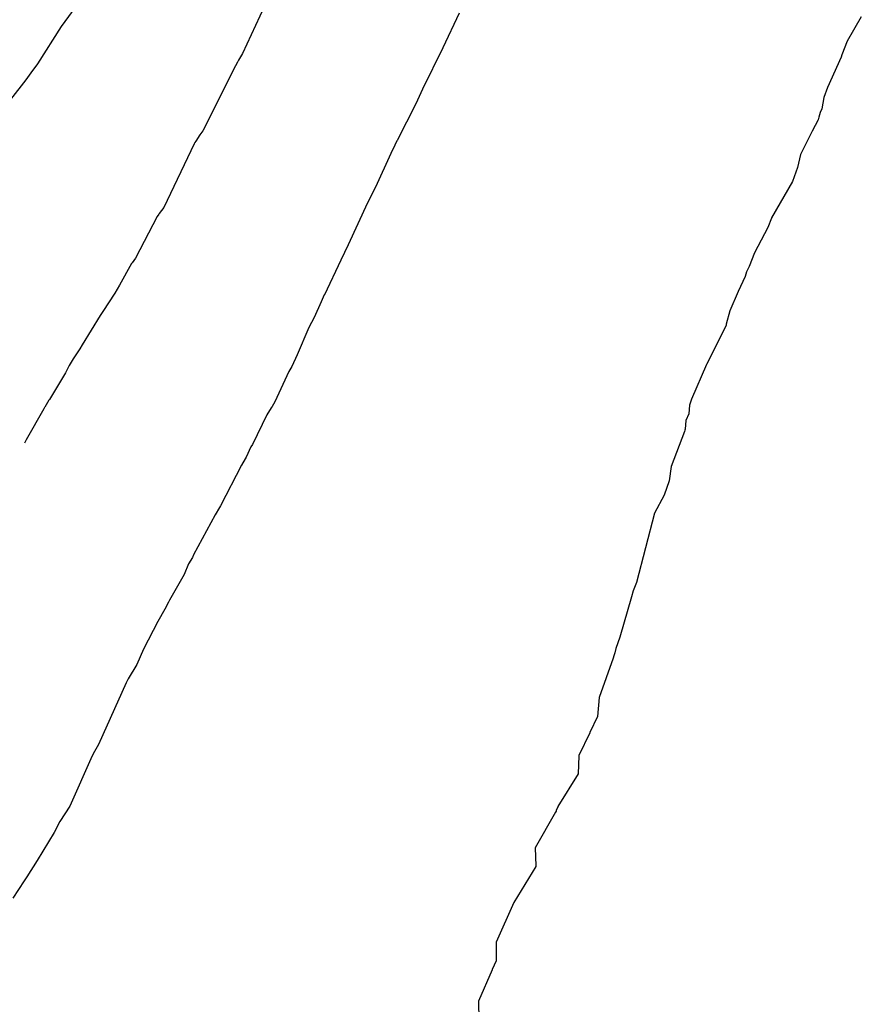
# Model space of a CAD drawing. Extents: x 158343 to 162498, y 431347 to 434500.
# Tile 174 of 248: x 159627 to 159638, y 434043 to 434056. Entities that reach past the tile are written whole.
import ezdxf

# ---------------------------------------------------------------- set-up
doc = ezdxf.new("R2010")
doc.units = 0
doc.header["$LTSCALE"] = 10
doc.header["$MEASUREMENT"] = 0
doc.layers.add('000_arcering', color=8, linetype='CONTINUOUS')
doc.layers.add('def. con-hoogtelijn (index)', color=8, linetype='CONTINUOUS')

# ---------------------------------------------------------------- blocks, each defined once
blk = doc.blocks.new('bestaande hoogtelijnen')
at = {"layer": 'def. con-hoogtelijn (index)'}
for p, q in [((-37.954, -9.843), (-38.325, -10.639)), ((-37.954, -9.843), (-38.325, -10.639)), ((-37.954, -9.843), (-38.325, -10.639)), ((-40.458, -9.981), (-40.683, -10.29)), ((-40.458, -9.981), (-40.683, -10.29)), ((-35.503, -10.115), (-35.718, -10.566)), ((-35.503, -10.115), (-35.718, -10.566)), ((-30.273, -10.164), (-30.455, -10.481)), ((-30.273, -10.164), (-30.455, -10.481)), ((-30.273, -10.164), (-30.455, -10.481)), ((-40.683, -10.29), (-40.992, -10.775)), ((-40.683, -10.29), (-40.992, -10.775)), ((-30.455, -10.481), (-30.528, -10.659)), ((-30.455, -10.481), (-30.528, -10.659)), ((-30.455, -10.481), (-30.528, -10.659)), ((-35.718, -10.566), (-35.981, -11.103)), ((-35.718, -10.566), (-35.981, -11.103)), ((-38.387, -10.752), (-38.415, -10.802)), ((-38.387, -10.752), (-38.415, -10.802)), ((-38.387, -10.752), (-38.415, -10.802)), ((-38.375, -10.727), (-38.387, -10.752)), ((-38.375, -10.727), (-38.387, -10.752)), ((-38.375, -10.727), (-38.387, -10.752)), ((-38.325, -10.639), (-38.375, -10.727)), ((-38.325, -10.639), (-38.375, -10.727)), ((-38.325, -10.639), (-38.375, -10.727)), ((-30.536, -10.687), (-30.714, -11.082)), ((-30.536, -10.687), (-30.714, -11.082)), ((-30.536, -10.687), (-30.714, -11.082)), ((-30.528, -10.659), (-30.536, -10.687)), ((-30.528, -10.659), (-30.536, -10.687)), ((-30.528, -10.659), (-30.536, -10.687)), ((-40.992, -10.775), (-41.08, -10.893)), ((-40.992, -10.775), (-41.08, -10.893)), ((-38.415, -10.802), (-38.841, -11.648)), ((-38.415, -10.802), (-38.841, -11.648)), ((-38.415, -10.802), (-38.841, -11.648)), ((-41.142, -10.981), (-41.516, -11.457)), ((-41.142, -10.981), (-41.516, -11.457)), ((-41.08, -10.893), (-41.142, -10.981)), ((-41.08, -10.893), (-41.142, -10.981)), ((-35.981, -11.103), (-36.07, -11.294)), ((-35.981, -11.103), (-36.07, -11.294)), ((-30.714, -11.082), (-30.76, -11.213)), ((-30.714, -11.082), (-30.76, -11.213)), ((-30.714, -11.082), (-30.76, -11.213)), ((-30.76, -11.213), (-30.788, -11.361)), ((-30.76, -11.213), (-30.788, -11.361)), ((-30.76, -11.213), (-30.788, -11.361)), ((-36.07, -11.294), (-36.313, -11.772)), ((-36.07, -11.294), (-36.313, -11.772)), ((-30.788, -11.361), (-30.81, -11.407)), ((-30.788, -11.361), (-30.81, -11.407)), ((-30.788, -11.361), (-30.81, -11.407)), ((-30.832, -11.503), (-30.911, -11.651)), ((-30.832, -11.503), (-30.911, -11.651)), ((-30.832, -11.503), (-30.911, -11.651)), ((-30.824, -11.468), (-30.832, -11.503)), ((-30.824, -11.468), (-30.832, -11.503)), ((-30.824, -11.468), (-30.832, -11.503)), ((-30.81, -11.407), (-30.824, -11.468)), ((-30.81, -11.407), (-30.824, -11.468)), ((-30.81, -11.407), (-30.824, -11.468)), ((-38.841, -11.648), (-38.879, -11.699)), ((-38.841, -11.648), (-38.879, -11.699)), ((-38.841, -11.648), (-38.879, -11.699)), ((-30.911, -11.651), (-31.062, -11.955)), ((-30.911, -11.651), (-31.062, -11.955)), ((-30.911, -11.651), (-31.062, -11.955)), ((-38.93, -11.78), (-38.945, -11.8)), ((-38.93, -11.78), (-38.945, -11.8)), ((-38.93, -11.78), (-38.945, -11.8)), ((-38.879, -11.699), (-38.93, -11.78)), ((-38.879, -11.699), (-38.93, -11.78)), ((-38.879, -11.699), (-38.93, -11.78)), ((-36.316, -11.778), (-36.341, -11.832)), ((-36.316, -11.778), (-36.341, -11.832)), ((-36.313, -11.772), (-36.316, -11.778)), ((-36.313, -11.772), (-36.316, -11.778)), ((-38.955, -11.815), (-39.346, -12.644)), ((-38.955, -11.815), (-39.346, -12.644)), ((-38.955, -11.815), (-39.346, -12.644)), ((-38.945, -11.8), (-38.955, -11.815)), ((-38.945, -11.8), (-38.955, -11.815)), ((-38.945, -11.8), (-38.955, -11.815)), ((-36.341, -11.832), (-36.395, -11.941)), ((-36.341, -11.832), (-36.395, -11.941)), ((-36.395, -11.941), (-36.593, -12.38)), ((-36.395, -11.941), (-36.593, -12.38)), ((-31.062, -11.955), (-31.101, -12.122)), ((-31.062, -11.955), (-31.101, -12.122)), ((-31.062, -11.955), (-31.101, -12.122)), ((-31.101, -12.122), (-31.166, -12.307)), ((-31.101, -12.122), (-31.166, -12.307)), ((-31.101, -12.122), (-31.166, -12.307)), ((-36.593, -12.38), (-36.696, -12.583)), ((-36.593, -12.38), (-36.696, -12.583)), ((-31.166, -12.307), (-31.442, -12.781)), ((-31.166, -12.307), (-31.442, -12.781)), ((-31.166, -12.307), (-31.442, -12.781)), ((-39.346, -12.644), (-39.409, -12.723)), ((-39.346, -12.644), (-39.409, -12.723)), ((-39.346, -12.644), (-39.409, -12.723)), ((-36.696, -12.583), (-36.949, -13.129)), ((-36.696, -12.583), (-36.949, -13.129)), ((-39.433, -12.761), (-39.717, -13.305)), ((-39.433, -12.761), (-39.717, -13.305)), ((-39.433, -12.761), (-39.717, -13.305)), ((-39.413, -12.732), (-39.433, -12.761)), ((-39.413, -12.732), (-39.433, -12.761)), ((-39.413, -12.732), (-39.433, -12.761)), ((-39.409, -12.723), (-39.413, -12.732)), ((-39.409, -12.723), (-39.413, -12.732)), ((-39.409, -12.723), (-39.413, -12.732)), ((-31.443, -12.784), (-31.489, -12.907)), ((-31.443, -12.784), (-31.489, -12.907)), ((-31.443, -12.784), (-31.489, -12.907)), ((-31.442, -12.781), (-31.443, -12.784)), ((-31.442, -12.781), (-31.443, -12.784)), ((-31.442, -12.781), (-31.443, -12.784)), ((-31.489, -12.907), (-31.664, -13.236)), ((-31.489, -12.907), (-31.664, -13.236)), ((-31.489, -12.907), (-31.664, -13.236)), ((-36.949, -13.129), (-37.043, -13.329)), ((-36.949, -13.129), (-37.043, -13.329)), ((-39.717, -13.305), (-39.76, -13.364)), ((-39.717, -13.305), (-39.76, -13.364)), ((-39.717, -13.305), (-39.76, -13.364)), ((-31.664, -13.236), (-31.732, -13.413)), ((-31.664, -13.236), (-31.732, -13.413)), ((-31.664, -13.236), (-31.732, -13.413)), ((-39.767, -13.373), (-39.923, -13.657)), ((-39.767, -13.373), (-39.923, -13.657)), ((-39.767, -13.373), (-39.923, -13.657)), ((-39.76, -13.364), (-39.767, -13.373)), ((-39.76, -13.364), (-39.767, -13.373)), ((-39.76, -13.364), (-39.767, -13.373)), ((-37.043, -13.329), (-37.259, -13.78)), ((-37.043, -13.329), (-37.259, -13.78)), ((-31.732, -13.413), (-31.767, -13.481)), ((-31.732, -13.413), (-31.767, -13.481)), ((-31.732, -13.413), (-31.767, -13.481)), ((-31.784, -13.542), (-31.877, -13.737)), ((-31.784, -13.542), (-31.877, -13.737)), ((-31.784, -13.542), (-31.877, -13.737)), ((-31.767, -13.481), (-31.784, -13.542)), ((-31.767, -13.481), (-31.784, -13.542)), ((-31.767, -13.481), (-31.784, -13.542)), ((-39.923, -13.657), (-39.987, -13.76)), ((-39.923, -13.657), (-39.987, -13.76)), ((-39.923, -13.657), (-39.987, -13.76)), ((-39.987, -13.76), (-40.143, -13.997)), ((-39.987, -13.76), (-40.143, -13.997)), ((-39.987, -13.76), (-40.143, -13.997)), ((-37.26, -13.782), (-37.3, -13.874)), ((-37.26, -13.782), (-37.3, -13.874)), ((-37.259, -13.78), (-37.26, -13.782)), ((-37.259, -13.78), (-37.26, -13.782)), ((-31.877, -13.737), (-31.984, -13.989)), ((-31.877, -13.737), (-31.984, -13.989)), ((-31.877, -13.737), (-31.984, -13.989)), ((-37.3, -13.874), (-37.392, -14.075)), ((-37.3, -13.874), (-37.392, -14.075)), ((-40.174, -14.052), (-40.411, -14.434)), ((-40.174, -14.052), (-40.411, -14.434)), ((-40.174, -14.052), (-40.411, -14.434)), ((-40.143, -13.997), (-40.174, -14.052)), ((-40.143, -13.997), (-40.174, -14.052)), ((-40.143, -13.997), (-40.174, -14.052)), ((-37.392, -14.075), (-37.46, -14.206)), ((-37.392, -14.075), (-37.46, -14.206)), ((-31.984, -13.989), (-32.029, -14.163)), ((-31.984, -13.989), (-32.029, -14.163)), ((-31.984, -13.989), (-32.029, -14.163)), ((-37.46, -14.206), (-37.612, -14.561)), ((-37.46, -14.206), (-37.612, -14.561)), ((-32.033, -14.179), (-32.284, -14.678)), ((-32.033, -14.179), (-32.284, -14.678)), ((-32.033, -14.179), (-32.284, -14.678)), ((-32.029, -14.163), (-32.033, -14.179)), ((-32.029, -14.163), (-32.033, -14.179)), ((-32.029, -14.163), (-32.033, -14.179)), ((-40.411, -14.434), (-40.44, -14.485)), ((-40.411, -14.434), (-40.44, -14.485)), ((-40.411, -14.434), (-40.44, -14.485)), ((-40.44, -14.485), (-40.526, -14.614)), ((-40.44, -14.485), (-40.526, -14.614)), ((-40.44, -14.485), (-40.526, -14.614)), ((-37.612, -14.561), (-37.684, -14.713)), ((-37.612, -14.561), (-37.684, -14.713)), ((-40.578, -14.699), (-40.629, -14.798)), ((-40.578, -14.699), (-40.629, -14.798)), ((-40.578, -14.699), (-40.629, -14.798)), ((-40.526, -14.614), (-40.578, -14.699)), ((-40.526, -14.614), (-40.578, -14.699)), ((-40.526, -14.614), (-40.578, -14.699)), ((-37.684, -14.713), (-37.722, -14.781)), ((-37.684, -14.713), (-37.722, -14.781)), ((-32.285, -14.688), (-32.482, -15.141)), ((-32.285, -14.688), (-32.482, -15.141)), ((-32.285, -14.688), (-32.482, -15.141)), ((-32.284, -14.678), (-32.285, -14.688)), ((-32.284, -14.678), (-32.285, -14.688)), ((-32.284, -14.678), (-32.285, -14.688)), ((-40.629, -14.798), (-40.837, -15.143)), ((-40.629, -14.798), (-40.837, -15.143)), ((-40.629, -14.798), (-40.837, -15.143)), ((-37.722, -14.781), (-37.902, -15.176)), ((-37.722, -14.781), (-37.902, -15.176)), ((-40.9, -15.249), (-40.91, -15.267)), ((-40.9, -15.249), (-40.91, -15.267)), ((-40.9, -15.249), (-40.91, -15.267)), ((-40.897, -15.243), (-40.9, -15.249)), ((-40.897, -15.243), (-40.9, -15.249)), ((-40.897, -15.243), (-40.9, -15.249)), ((-40.843, -15.154), (-40.897, -15.243)), ((-40.843, -15.154), (-40.897, -15.243)), ((-40.843, -15.154), (-40.897, -15.243)), ((-40.837, -15.143), (-40.843, -15.154)), ((-40.837, -15.143), (-40.843, -15.154)), ((-40.837, -15.143), (-40.843, -15.154)), ((-37.94, -15.233), (-37.95, -15.253)), ((-37.94, -15.233), (-37.95, -15.253)), ((-37.902, -15.176), (-37.94, -15.233)), ((-37.902, -15.176), (-37.94, -15.233)), ((-32.506, -15.218), (-32.516, -15.33)), ((-32.506, -15.218), (-32.516, -15.33)), ((-32.506, -15.218), (-32.516, -15.33)), ((-32.482, -15.141), (-32.506, -15.218)), ((-32.482, -15.141), (-32.506, -15.218)), ((-32.482, -15.141), (-32.506, -15.218)), ((-40.91, -15.267), (-41.138, -15.667)), ((-40.91, -15.267), (-41.138, -15.667)), ((-40.91, -15.267), (-41.138, -15.667)), ((-38.007, -15.345), (-38.196, -15.73)), ((-38.007, -15.345), (-38.196, -15.73)), ((-37.95, -15.253), (-38.007, -15.345)), ((-37.95, -15.253), (-38.007, -15.345)), ((-32.516, -15.33), (-32.554, -15.416)), ((-32.516, -15.33), (-32.554, -15.416)), ((-32.516, -15.33), (-32.554, -15.416)), ((-32.554, -15.416), (-32.566, -15.53)), ((-32.554, -15.416), (-32.566, -15.53)), ((-32.554, -15.416), (-32.566, -15.53)), ((-32.572, -15.561), (-32.745, -16.014)), ((-32.572, -15.561), (-32.745, -16.014)), ((-32.572, -15.561), (-32.745, -16.014)), ((-32.568, -15.543), (-32.572, -15.561)), ((-32.568, -15.543), (-32.572, -15.561)), ((-32.568, -15.543), (-32.572, -15.561)), ((-32.566, -15.53), (-32.568, -15.543)), ((-32.566, -15.53), (-32.568, -15.543)), ((-32.566, -15.53), (-32.568, -15.543)), ((-41.138, -15.667), (-41.162, -15.711)), ((-41.138, -15.667), (-41.162, -15.711)), ((-41.138, -15.667), (-41.162, -15.711)), ((-38.217, -15.761), (-38.277, -15.896)), ((-38.217, -15.761), (-38.277, -15.896)), ((-38.196, -15.73), (-38.217, -15.761)), ((-38.196, -15.73), (-38.217, -15.761)), ((-38.339, -15.999), (-38.611, -16.528)), ((-38.339, -15.999), (-38.611, -16.528)), ((-38.29, -15.917), (-38.339, -15.999)), ((-38.29, -15.917), (-38.339, -15.999)), ((-38.277, -15.896), (-38.29, -15.917)), ((-38.277, -15.896), (-38.29, -15.917)), ((-32.745, -16.014), (-32.771, -16.202)), ((-32.745, -16.014), (-32.771, -16.202)), ((-32.745, -16.014), (-32.771, -16.202)), ((-32.771, -16.202), (-32.836, -16.387)), ((-32.771, -16.202), (-32.836, -16.387)), ((-32.771, -16.202), (-32.836, -16.387)), ((-32.836, -16.387), (-32.963, -16.623)), ((-32.836, -16.387), (-32.963, -16.623)), ((-32.836, -16.387), (-32.963, -16.623)), ((-38.611, -16.528), (-38.624, -16.549)), ((-38.611, -16.528), (-38.624, -16.549)), ((-38.679, -16.645), (-38.96, -17.164)), ((-38.679, -16.645), (-38.96, -17.164)), ((-38.624, -16.549), (-38.679, -16.645)), ((-38.624, -16.549), (-38.679, -16.645)), ((-32.963, -16.623), (-33.198, -17.526)), ((-32.963, -16.623), (-33.198, -17.526)), ((-32.963, -16.623), (-33.198, -17.526)), ((-38.96, -17.164), (-38.976, -17.198)), ((-38.96, -17.164), (-38.976, -17.198)), ((-39.025, -17.281), (-39.083, -17.423)), ((-39.025, -17.281), (-39.083, -17.423)), ((-38.976, -17.198), (-39.025, -17.281)), ((-38.976, -17.198), (-39.025, -17.281)), ((-39.083, -17.423), (-39.275, -17.757)), ((-39.083, -17.423), (-39.275, -17.757)), ((-33.198, -17.526), (-33.239, -17.634)), ((-33.198, -17.526), (-33.239, -17.634)), ((-33.198, -17.526), (-33.239, -17.634)), ((-33.239, -17.634), (-33.263, -17.71)), ((-33.239, -17.634), (-33.263, -17.71)), ((-33.239, -17.634), (-33.263, -17.71)), ((-39.285, -17.781), (-39.334, -17.873)), ((-39.285, -17.781), (-39.334, -17.873)), ((-39.275, -17.757), (-39.285, -17.781)), ((-39.275, -17.757), (-39.285, -17.781)), ((-33.263, -17.71), (-33.416, -18.238)), ((-33.263, -17.71), (-33.416, -18.238)), ((-33.263, -17.71), (-33.416, -18.238)), ((-39.334, -17.873), (-39.426, -18.031)), ((-39.334, -17.873), (-39.426, -18.031)), ((-39.426, -18.031), (-39.613, -18.394)), ((-39.426, -18.031), (-39.613, -18.394)), ((-33.416, -18.238), (-33.466, -18.385)), ((-33.416, -18.238), (-33.466, -18.385)), ((-33.416, -18.238), (-33.466, -18.385)), ((-39.613, -18.394), (-39.699, -18.594)), ((-39.613, -18.394), (-39.699, -18.594)), ((-33.479, -18.442), (-33.487, -18.468)), ((-33.479, -18.442), (-33.487, -18.468)), ((-33.479, -18.442), (-33.487, -18.468)), ((-33.466, -18.385), (-33.479, -18.442)), ((-33.466, -18.385), (-33.479, -18.442)), ((-33.466, -18.385), (-33.479, -18.442)), ((-33.503, -18.51), (-33.685, -19.021)), ((-33.503, -18.51), (-33.685, -19.021)), ((-33.503, -18.51), (-33.685, -19.021)), ((-33.491, -18.481), (-33.503, -18.51)), ((-33.491, -18.481), (-33.503, -18.51)), ((-33.491, -18.481), (-33.503, -18.51)), ((-33.487, -18.468), (-33.491, -18.481)), ((-33.487, -18.468), (-33.491, -18.481)), ((-33.487, -18.468), (-33.491, -18.481)), ((-39.699, -18.594), (-39.81, -18.781)), ((-39.699, -18.594), (-39.81, -18.781)), ((-39.839, -18.832), (-40.198, -19.632)), ((-39.839, -18.832), (-40.198, -19.632)), ((-39.81, -18.781), (-39.839, -18.832)), ((-39.81, -18.781), (-39.839, -18.832)), ((-33.685, -19.021), (-33.705, -19.268)), ((-33.685, -19.021), (-33.705, -19.268)), ((-33.685, -19.021), (-33.705, -19.268)), ((-33.705, -19.268), (-33.803, -19.478)), ((-33.705, -19.268), (-33.803, -19.478)), ((-33.705, -19.268), (-33.803, -19.478)), ((-33.803, -19.478), (-33.803, -19.481)), ((-33.803, -19.478), (-33.803, -19.481)), ((-33.803, -19.478), (-33.803, -19.481)), ((-33.803, -19.481), (-33.95, -19.777)), ((-33.803, -19.481), (-33.95, -19.777)), ((-33.803, -19.481), (-33.95, -19.777)), ((-40.249, -19.723), (-40.282, -19.781)), ((-40.249, -19.723), (-40.282, -19.781)), ((-40.198, -19.632), (-40.249, -19.723)), ((-40.198, -19.632), (-40.249, -19.723)), ((-40.282, -19.781), (-40.569, -20.438)), ((-40.282, -19.781), (-40.569, -20.438)), ((-33.95, -19.78), (-33.957, -20.017)), ((-33.95, -19.78), (-33.957, -20.017)), ((-33.95, -19.78), (-33.957, -20.017)), ((-33.95, -19.777), (-33.95, -19.78)), ((-33.95, -19.777), (-33.95, -19.78)), ((-33.95, -19.777), (-33.95, -19.78)), ((-33.957, -20.017), (-34.221, -20.44)), ((-33.957, -20.017), (-34.221, -20.44)), ((-33.957, -20.017), (-34.221, -20.44)), ((-40.569, -20.438), (-40.701, -20.638)), ((-40.569, -20.438), (-40.701, -20.638)), ((-34.244, -20.501), (-34.253, -20.513)), ((-34.244, -20.501), (-34.253, -20.513)), ((-34.244, -20.501), (-34.253, -20.513)), ((-34.221, -20.45), (-34.244, -20.49)), ((-34.221, -20.45), (-34.244, -20.49)), ((-34.221, -20.45), (-34.244, -20.49)), ((-34.244, -20.49), (-34.244, -20.501)), ((-34.244, -20.49), (-34.244, -20.501)), ((-34.244, -20.49), (-34.244, -20.501)), ((-34.221, -20.44), (-34.221, -20.45)), ((-34.221, -20.44), (-34.221, -20.45)), ((-34.221, -20.44), (-34.221, -20.45)), ((-34.253, -20.513), (-34.516, -20.979)), ((-34.253, -20.513), (-34.516, -20.979)), ((-34.253, -20.513), (-34.516, -20.979)), ((-40.701, -20.638), (-40.776, -20.781)), ((-40.701, -20.638), (-40.776, -20.781)), ((-40.776, -20.781), (-40.995, -21.145)), ((-40.776, -20.781), (-40.995, -21.145)), ((-34.516, -20.979), (-34.509, -21.214)), ((-34.516, -20.979), (-34.509, -21.214)), ((-34.516, -20.979), (-34.509, -21.214)), ((-40.995, -21.145), (-41.13, -21.354)), ((-40.995, -21.145), (-41.13, -21.354)), ((-34.509, -21.223), (-34.794, -21.689)), ((-34.509, -21.223), (-34.794, -21.689)), ((-34.509, -21.223), (-34.794, -21.689)), ((-34.509, -21.214), (-34.509, -21.223)), ((-34.509, -21.214), (-34.509, -21.223)), ((-34.509, -21.214), (-34.509, -21.223)), ((-41.13, -21.354), (-41.164, -21.407)), ((-41.13, -21.354), (-41.164, -21.407)), ((-41.164, -21.407), (-41.31, -21.635)), ((-41.164, -21.407), (-41.31, -21.635)), ((-34.794, -21.689), (-35.025, -22.208)), ((-34.794, -21.689), (-35.025, -22.208)), ((-34.794, -21.689), (-35.025, -22.208)), ((-35.025, -22.208), (-35.022, -22.451)), ((-35.025, -22.208), (-35.022, -22.451)), ((-35.025, -22.208), (-35.022, -22.451)), ((-35.022, -22.451), (-35.077, -22.562)), ((-35.022, -22.451), (-35.077, -22.562)), ((-35.022, -22.451), (-35.077, -22.562)), ((-35.077, -22.567), (-35.252, -22.976)), ((-35.077, -22.567), (-35.252, -22.976)), ((-35.077, -22.567), (-35.252, -22.976)), ((-35.077, -22.562), (-35.077, -22.567)), ((-35.077, -22.562), (-35.077, -22.567)), ((-35.077, -22.562), (-35.077, -22.567)), ((-35.252, -22.976), (-35.251, -23.222)), ((-35.252, -22.976), (-35.251, -23.222)), ((-35.252, -22.976), (-35.251, -23.222))]:
    blk.add_line(p, q, dxfattribs=at)

msp = doc.modelspace()

# ---------------------------------------------------------------- block references
at = {"layer": '000_arcering'}
msp.add_blockref('bestaande hoogtelijnen', (159667.804, 434066.432), dxfattribs=at)

doc.saveas('drawing.dxf')
